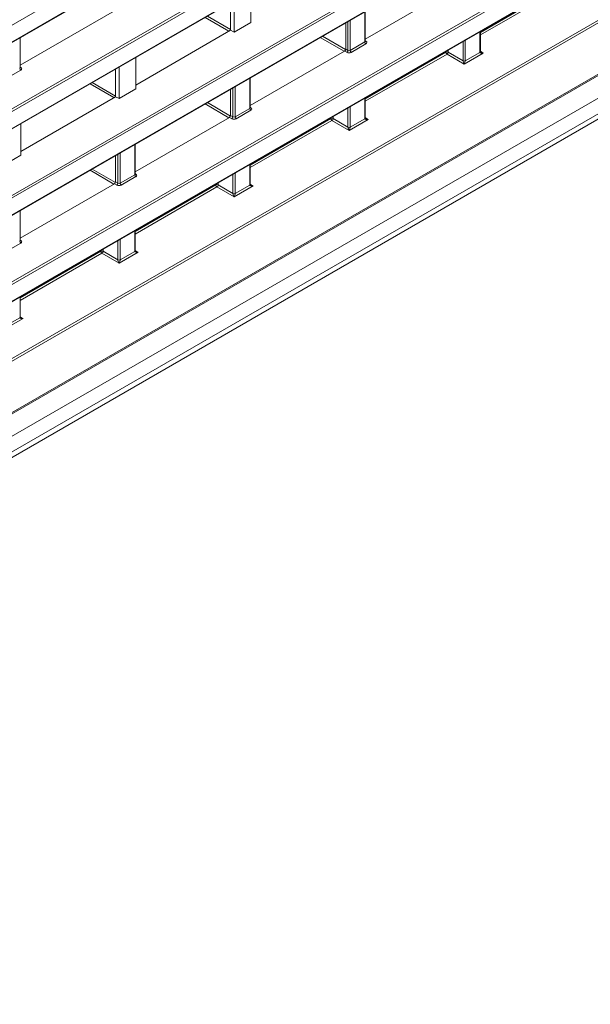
# Model space of a CAD drawing. Header units: millimetres. Extents: x 0 to 1118, y 0 to 864.
# Tile 138 of 235: x 900 to 918, y 277 to 308. Entities that reach past the tile are written whole.
import ezdxf

# ---------------------------------------------------------------- set-up
doc = ezdxf.new("R2010")
doc.units = ezdxf.units.MM

msp = doc.modelspace()

# ---------------------------------------------------------------- linework, layer by layer
at = {"color": 9, "linetype": 'Continuous', "lineweight": 0}
for p, q in [((1016.195, 375.105), (868.132, 289.63)), ((868.132, 289.098), (1016.195, 374.573)), ((868.097, 286.967), (1016.16, 372.442)), ((1016.195, 372.381), (868.132, 286.906)), ((868.132, 286.374), (1016.195, 371.849)), ((871.763, 281.216), (1012.494, 362.458)), ((1012.529, 362.397), (871.798, 281.155)), ((869.428, 278.172), (1014.898, 362.15)), ((870.065, 277.786), (1014.438, 361.131)), ((870.065, 277.292), (1014.438, 360.637)), ((869.961, 277.063), (1014.335, 360.408)), ((873.379, 287.292), (951.126, 332.174)), ((951.172, 332.12), (873.413, 287.231)), ((873.413, 286.699), (950.81, 331.378)), ((873.403, 284.582), (950.67, 329.187)), ((950.81, 329.186), (873.438, 284.521)), ((873.228, 283.867), (951.261, 328.915)), ((914.257, 307.511), (916.796, 308.977)), ((916.831, 308.916), (914.257, 307.43)), ((906.338, 307.545), (905.587, 307.979)), ((905.657, 308.02), (906.391, 307.596)), ((910.087, 306.942), (910.087, 307.853)), ((910.157, 307.893), (910.157, 306.941)), ((910.618, 307.207), (910.618, 308.159)), ((909.962, 306.913), (909.21, 307.347)), ((909.281, 307.388), (910.012, 306.966)), ((910.633, 307.241), (910.654, 307.228)), ((913.781, 307.261), (913.781, 306.615)), ((914.242, 306.881), (914.242, 307.527)), ((910.052, 306.881), (909.979, 306.922)), ((910.015, 306.984), (910.087, 306.942)), ((910.157, 306.941), (910.618, 307.207)), ((910.653, 307.146), (910.192, 306.88)), ((913.242, 306.95), (913.242, 306.886)), ((913.711, 306.615), (913.711, 307.221)), ((910.633, 305.419), (913.172, 306.885)), ((913.207, 306.824), (910.633, 305.338)), ((913.172, 306.885), (913.172, 306.91)), ((913.746, 306.513), (913.207, 306.824)), ((913.242, 306.886), (913.711, 306.615)), ((914.346, 306.859), (913.746, 306.513)), ((913.781, 306.614), (914.242, 306.88)), ((914.257, 306.914), (914.346, 306.859)), ((899.781, 306.318), (899.32, 306.052)), ((899.761, 306.413), (899.782, 306.4)), ((906.994, 305.115), (906.994, 306.067)), ((902.714, 305.453), (901.963, 305.887)), ((902.033, 305.928), (902.767, 305.504)), ((906.463, 304.85), (906.463, 305.761)), ((906.533, 305.801), (906.533, 304.849)), ((910.618, 304.789), (910.618, 305.435)), ((906.338, 304.821), (905.586, 305.255)), ((905.657, 305.296), (906.388, 304.874)), ((906.533, 304.849), (906.994, 305.115)), ((907.009, 305.149), (907.03, 305.136)), ((910.087, 304.523), (910.087, 305.129)), ((910.157, 305.169), (910.157, 304.523)), ((906.428, 304.789), (906.355, 304.83)), ((906.391, 304.892), (906.463, 304.85)), ((907.029, 305.054), (906.568, 304.788)), ((907.009, 303.327), (909.548, 304.793)), ((909.548, 304.793), (909.548, 304.818)), ((909.618, 304.858), (909.618, 304.794)), ((909.618, 304.794), (910.087, 304.523)), ((910.722, 304.767), (910.122, 304.421)), ((910.157, 304.522), (910.618, 304.788)), ((910.633, 304.822), (910.722, 304.767)), ((909.583, 304.732), (907.009, 303.246)), ((910.122, 304.421), (909.583, 304.732)), ((903.37, 303.023), (903.37, 303.975)), ((902.839, 302.758), (902.839, 303.669)), ((902.909, 303.709), (902.909, 302.757)), ((902.033, 303.203), (902.764, 302.782)), ((906.994, 302.697), (906.994, 303.343)), ((902.714, 302.729), (901.962, 303.163)), ((902.909, 302.757), (903.37, 303.023)), ((903.405, 302.962), (902.944, 302.696)), ((903.385, 303.057), (903.406, 303.044)), ((906.463, 302.431), (906.463, 303.037)), ((906.533, 303.077), (906.533, 302.431)), ((902.804, 302.697), (902.731, 302.738)), ((902.767, 302.8), (902.839, 302.758)), ((903.385, 301.235), (905.924, 302.701)), ((905.959, 302.64), (903.385, 301.154)), ((905.924, 302.701), (905.924, 302.726)), ((906.499, 302.329), (905.959, 302.64)), ((905.994, 302.766), (905.994, 302.701)), ((905.994, 302.701), (906.463, 302.431)), ((907.098, 302.675), (906.499, 302.329)), ((906.533, 302.43), (906.994, 302.696)), ((907.009, 302.73), (907.098, 302.675)), ((903.37, 300.605), (903.37, 301.251)), ((899.781, 300.87), (899.32, 300.604)), ((899.761, 300.965), (899.782, 300.952)), ((902.839, 300.339), (902.839, 300.945)), ((902.909, 300.985), (902.909, 300.339)), ((899.761, 299.143), (902.3, 300.609)), ((902.335, 300.548), (899.761, 299.062)), ((902.3, 300.609), (902.3, 300.634)), ((902.875, 300.237), (902.335, 300.548)), ((902.37, 300.674), (902.37, 300.609)), ((902.37, 300.609), (902.839, 300.339)), ((903.474, 300.583), (902.875, 300.237)), ((902.909, 300.338), (903.37, 300.604)), ((903.385, 300.638), (903.474, 300.583)), ((899.761, 298.546), (899.851, 298.491)), ((899.851, 298.491), (899.251, 298.145)), ((899.285, 298.246), (899.746, 298.512))]:
    msp.add_line(p, q, dxfattribs=at)
at = {"color": 7, "linetype": 'Continuous', "lineweight": 15}
for p, q in [((868.121, 289.075), (1016.184, 374.55)), ((868.121, 286.351), (1016.184, 371.826)), ((869.402, 278.115), (1014.872, 362.093)), ((869.638, 276.876), (1014.012, 360.221)), ((873.403, 286.676), (950.734, 331.318)), ((873.217, 283.844), (951.214, 328.871)), ((907.029, 307.819), (907.029, 308.811)), ((913.603, 309.015), (910.633, 307.3)), ((906.499, 308.505), (906.499, 307.513)), ((902.731, 308.187), (899.761, 306.472)), ((906.391, 307.575), (906.391, 308.443)), ((910.633, 307.228), (910.633, 308.168)), ((906.391, 307.575), (903.405, 305.851)), ((906.499, 307.513), (906.391, 307.575)), ((907.029, 307.819), (906.499, 307.513)), ((910.015, 306.984), (910.015, 307.811)), ((899.761, 306.4), (899.761, 307.34)), ((914.257, 306.902), (914.257, 307.536)), ((909.979, 306.922), (907.009, 305.208)), ((903.405, 305.727), (903.405, 306.719)), ((902.767, 305.483), (902.767, 306.351)), ((902.875, 306.413), (902.875, 305.421)), ((907.009, 305.136), (907.009, 306.076)), ((903.405, 305.727), (902.875, 305.421)), ((906.391, 304.892), (906.391, 305.719)), ((902.767, 305.483), (899.781, 303.759)), ((902.875, 305.421), (902.767, 305.483)), ((910.633, 304.81), (910.633, 305.444)), ((906.355, 304.83), (903.385, 303.116)), ((899.781, 303.635), (899.781, 304.627)), ((903.385, 303.044), (903.385, 303.984)), ((899.781, 303.635), (899.251, 303.329)), ((902.767, 302.8), (902.767, 303.627)), ((907.009, 302.718), (907.009, 303.352)), ((902.731, 302.738), (899.761, 301.024)), ((899.761, 300.952), (899.761, 301.892)), ((903.385, 300.626), (903.385, 301.26)), ((899.761, 298.533), (899.761, 299.168))]:
    msp.add_line(p, q, dxfattribs=at)
at = {"color": 9, "linetype": 'Continuous', "lineweight": 0}
for centre, radius, start, end in [((910.008, 306.947), 0.0793, 303.5222, 356.4778), ((910.234, 306.944), 0.077, 182.6523, 236.7703), ((910.695, 307.21), 0.077, 182.6523, 236.7703), ((910.639, 307.251), 0.0278, 257.7331, 303.5435), ((913.207, 306.817), 0.077, 63.2338, 117.3435), ((913.249, 306.889), 0.077, 182.6523, 236.7703), ((913.163, 306.89), 0.0793, 303.5222, 356.4778), ((913.746, 306.684), 0.077, 243.2338, 297.3435), ((913.746, 306.684), 0.0782, 243.1075, 296.3301), ((914.233, 306.903), 0.024, 292.8092, 355.8707), ((899.823, 306.382), 0.077, 182.6523, 236.7703), ((899.767, 306.423), 0.0278, 257.7331, 303.5435), ((907.071, 305.118), 0.077, 182.6523, 236.7703), ((907.015, 305.159), 0.0278, 257.7331, 303.5435), ((906.384, 304.855), 0.0793, 303.5222, 356.4778), ((906.61, 304.852), 0.077, 182.6523, 236.7703), ((909.584, 304.725), 0.077, 63.2338, 117.3435), ((909.625, 304.797), 0.077, 182.6523, 236.7703), ((909.539, 304.798), 0.0793, 303.5222, 356.4778), ((910.609, 304.811), 0.024, 292.8092, 355.8707), ((910.122, 304.592), 0.077, 243.2338, 297.3435), ((910.123, 304.592), 0.0782, 243.1075, 296.3301), ((903.447, 303.026), 0.077, 182.6523, 236.7703), ((903.391, 303.067), 0.0278, 257.7331, 303.5435), ((902.76, 302.763), 0.0793, 303.5222, 356.4778), ((902.986, 302.76), 0.077, 182.6523, 236.7703), ((905.96, 302.633), 0.077, 63.2338, 117.3435), ((906.001, 302.705), 0.077, 182.6523, 236.7703), ((905.915, 302.706), 0.0793, 303.5222, 356.4778), ((906.985, 302.719), 0.024, 292.8092, 355.8707), ((906.498, 302.5), 0.077, 243.2338, 297.3435), ((906.499, 302.5), 0.0782, 243.1075, 296.3301), ((899.823, 300.934), 0.077, 182.6523, 236.7703), ((899.767, 300.975), 0.0278, 257.7331, 303.5435), ((902.336, 300.541), 0.077, 63.2338, 117.3435), ((902.377, 300.613), 0.077, 182.6523, 236.7703), ((902.291, 300.614), 0.0793, 303.5222, 356.4778), ((903.361, 300.627), 0.024, 292.8092, 355.8707), ((902.874, 300.408), 0.077, 243.2338, 297.3435), ((902.875, 300.408), 0.0782, 243.1075, 296.3301), ((899.737, 298.535), 0.024, 292.8092, 355.8707)]:
    msp.add_arc(centre, radius, start, end, dxfattribs=at)
at = {"color": 7, "linetype": 'Continuous', "lineweight": 15}
for centre in [(914.232, 306.902), (910.608, 304.81), (906.984, 302.718), (903.36, 300.626), (899.736, 298.534)]:
    msp.add_arc(centre, 0.0246, 293.8659, 356.8255, dxfattribs=at)
for centre in [(909.979, 306.963), (906.355, 304.871), (902.731, 302.779)]:
    msp.add_ellipse(centre, major_axis=(0.025, 0.0433), ratio=0.577557, start_param=3.927062, end_param=5.497554, dxfattribs=at)
at = {"color": 9, "linetype": 'Continuous', "lineweight": 0}
for centre, major_axis, ratio, start_param, end_param in [((910.122, 306.963), (0.05, -0.0016), 0.597067, 3.96315, 5.516493), ((910.583, 307.229), (0.05, -0.0016), 0.597067, 5.516493, 6.301891), ((910.582, 307.188), (0.1, -0.0015), 0.587275, 5.506822, 7.060165), ((910.121, 306.922), (0.1, -0.0015), 0.587275, 3.953479, 5.506822), ((913.675, 306.595), (0.025, 0.0433), 0.598058, 5.480403, 5.497552), ((913.747, 306.553), (-0.0316, 0.0733), 0.234228, 0.498251, 2.051594), ((913.747, 306.553), (0.0303, 0.0731), 0.214473, 4.217188, 5.770531), ((913.71, 306.574), (0.05, 0.0866), 0.577557, 5.480405, 5.497554), ((914.313, 306.922), (0.05, 0.0866), 0.577206, 2.356266, 2.373414), ((914.347, 306.9), (0.105, 0.022), 0.37036, 3.074089, 4.627432), ((914.347, 306.9), (0.104, -0.026), 0.370355, 3.98268, 4.797257), ((899.711, 306.401), (0.05, -0.0016), 0.597067, 5.516493, 6.301891), ((899.71, 306.36), (0.1, -0.0015), 0.587275, 5.506822, 7.060165), ((906.959, 305.137), (0.05, -0.0016), 0.597067, 5.516493, 6.301891), ((906.958, 305.096), (0.1, -0.0015), 0.587275, 5.506822, 7.060165), ((906.497, 304.83), (0.1, -0.0015), 0.587275, 3.953479, 5.506822), ((906.498, 304.871), (0.05, -0.0016), 0.597067, 3.96315, 5.516493), ((910.689, 304.83), (0.05, 0.0866), 0.577206, 2.356266, 2.373414), ((910.723, 304.808), (0.105, 0.022), 0.37036, 3.074089, 4.627432), ((910.723, 304.808), (0.104, -0.026), 0.370355, 3.98268, 4.797257), ((910.051, 304.503), (0.025, 0.0433), 0.598058, 5.480403, 5.497552), ((910.123, 304.461), (-0.0316, 0.0733), 0.234228, 0.498251, 2.051594), ((910.123, 304.461), (0.0303, 0.0731), 0.214473, 4.217188, 5.770531), ((910.086, 304.482), (0.05, 0.0866), 0.577557, 5.480405, 5.497554), ((903.335, 303.045), (0.05, -0.0016), 0.597067, 5.516493, 6.301891), ((903.334, 303.004), (0.1, -0.0015), 0.587275, 5.506822, 7.060165), ((902.873, 302.738), (0.1, -0.0015), 0.587275, 3.953479, 5.506822), ((902.874, 302.779), (0.05, -0.0016), 0.597067, 3.96315, 5.516493), ((907.065, 302.738), (0.05, 0.0866), 0.577206, 2.356266, 2.373414), ((907.099, 302.715), (0.105, 0.022), 0.37036, 3.074089, 4.627432), ((907.099, 302.715), (0.104, -0.026), 0.370355, 3.98268, 4.797257), ((906.427, 302.411), (0.025, 0.0433), 0.598058, 5.480403, 5.497552), ((906.499, 302.369), (-0.0316, 0.0733), 0.234228, 0.498251, 2.051594), ((906.499, 302.369), (0.0303, 0.0731), 0.214473, 4.217188, 5.770531), ((906.463, 302.39), (0.05, 0.0866), 0.577557, 5.480405, 5.497554), ((899.711, 300.953), (0.05, -0.0016), 0.597067, 5.516493, 6.301891), ((899.71, 300.912), (0.1, -0.0015), 0.587275, 5.506822, 7.060165), ((903.441, 300.646), (0.05, 0.0866), 0.577206, 2.356266, 2.373414), ((903.475, 300.623), (0.105, 0.022), 0.37036, 3.074089, 4.627432), ((903.475, 300.623), (0.104, -0.026), 0.370355, 3.98268, 4.797257), ((902.803, 300.319), (0.025, 0.0433), 0.598058, 5.480403, 5.497552), ((902.875, 300.277), (-0.0316, 0.0733), 0.234228, 0.498251, 2.051594), ((902.875, 300.277), (0.0303, 0.0731), 0.214473, 4.217188, 5.770531), ((902.839, 300.298), (0.05, 0.0866), 0.577557, 5.480405, 5.497554), ((899.817, 298.554), (0.05, 0.0866), 0.577206, 2.356266, 2.373414), ((899.851, 298.531), (0.105, 0.022), 0.37036, 3.074089, 4.627432), ((899.851, 298.531), (0.104, -0.026), 0.370355, 3.98268, 4.797257)]:
    msp.add_ellipse(centre, major_axis=major_axis, ratio=ratio, start_param=start_param, end_param=end_param, dxfattribs=at)
at = {"color": 7, "linetype": 'Continuous', "lineweight": 15}
for points, knots in [([(910.634, 307.222), (910.634, 307.222), (910.634, 307.221), (910.632, 307.226), (910.633, 307.227), (910.633, 307.228)], [0, 0, 0, 0, 0.251158, 0.971068, 1, 1, 1, 1]), ([(914.271, 306.888), (914.269, 306.89), (914.263, 306.893), (914.258, 306.899), (914.257, 306.902), (914.257, 306.901), (914.257, 306.901)], [0, 0, 0, 0, 0.292767, 0.604407, 0.899175, 1, 1, 1, 1]), ([(899.762, 306.394), (899.762, 306.394), (899.762, 306.393), (899.761, 306.398), (899.761, 306.399), (899.761, 306.4)], [0, 0, 0, 0, 0.251158, 0.971068, 1, 1, 1, 1]), ([(907.01, 305.13), (907.01, 305.13), (907.01, 305.129), (907.008, 305.134), (907.009, 305.135), (907.009, 305.135)], [0, 0, 0, 0, 0.251158, 0.971068, 1, 1, 1, 1]), ([(910.647, 304.796), (910.645, 304.798), (910.639, 304.801), (910.634, 304.807), (910.633, 304.81), (910.633, 304.809), (910.633, 304.809)], [0, 0, 0, 0, 0.292767, 0.604407, 0.899175, 1, 1, 1, 1]), ([(903.386, 303.038), (903.386, 303.038), (903.386, 303.037), (903.384, 303.042), (903.385, 303.043), (903.385, 303.043)], [0, 0, 0, 0, 0.251158, 0.971068, 1, 1, 1, 1]), ([(907.024, 302.704), (907.021, 302.706), (907.015, 302.709), (907.01, 302.715), (907.009, 302.717), (907.009, 302.717), (907.009, 302.717)], [0, 0, 0, 0, 0.292767, 0.604407, 0.899175, 1, 1, 1, 1]), ([(899.762, 300.946), (899.762, 300.946), (899.762, 300.945), (899.761, 300.95), (899.761, 300.951), (899.761, 300.951)], [0, 0, 0, 0, 0.251158, 0.971068, 1, 1, 1, 1]), ([(903.4, 300.612), (903.397, 300.613), (903.391, 300.617), (903.386, 300.623), (903.385, 300.625), (903.385, 300.625), (903.385, 300.625)], [0, 0, 0, 0, 0.2927673, 0.6044074, 0.8991746, 1, 1, 1, 1]), ([(899.776, 298.52), (899.773, 298.521), (899.767, 298.525), (899.762, 298.531), (899.761, 298.533), (899.761, 298.533), (899.761, 298.533)], [0, 0, 0, 0, 0.292767, 0.604407, 0.899175, 1, 1, 1, 1])]:
    msp.add_open_spline(points, degree=3, knots=knots, dxfattribs=at)

doc.saveas('drawing.dxf')
